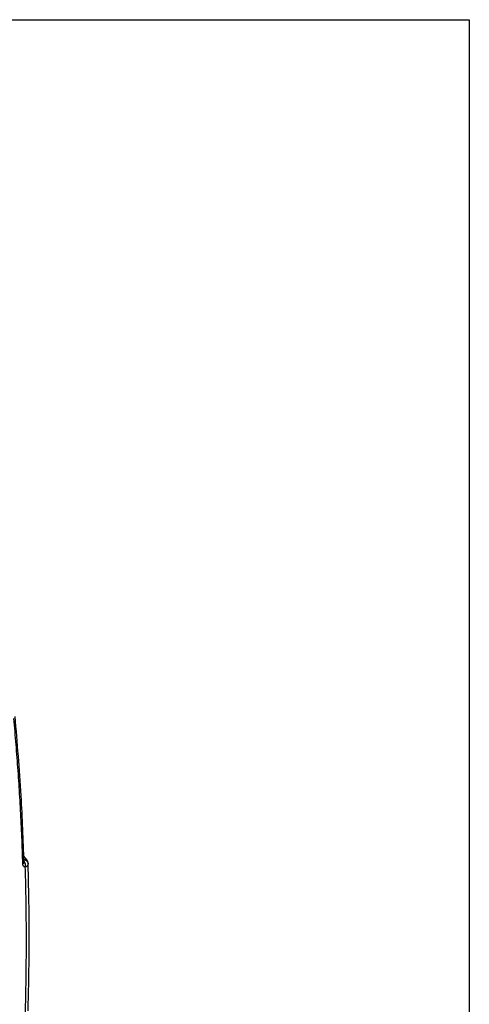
# Model space of a CAD drawing. Header units: millimetres. Extents: x 19 to 819, y 19 to 629.
# Tile 46 of 46: x 773 to 819, y 527 to 629. Entities that reach past the tile are written whole.
import ezdxf

# ---------------------------------------------------------------- set-up
doc = ezdxf.new("R2010")
doc.units = ezdxf.units.MM
doc.header["$LTSCALE"] = 3
doc.layers.add('TEXT', color=140, linetype='Continuous', lineweight=25)

msp = doc.modelspace()

# ---------------------------------------------------------------- linework, layer by layer
msp.add_line((773.619, 542.175), (773.325, 542.546))
at = {"flags": 128}
msp.add_lwpolyline([(773.763, 541.837), (773.752, 541.908), (773.75, 541.915)], dxfattribs=at)
for centre, radius, start, end in [((773.352, 541.756), 0.428, 21.7453, 89.80086), ((773.119, 541.951), 0.235, 296.01861, 359.287), ((772.971, 541.628), 0.539, 340.11289, 45.99048), ((773.349, 541.743), 0.42, 7.48579, 89.20619)]:
    msp.add_arc(centre, radius, start, end)
for points, knots in [([(773.222, 541.739), (773.207, 542.202), (773.177, 543.127), (773.122, 544.508), (773.061, 545.885), (772.991, 547.257), (772.915, 548.623), (772.83, 549.985), (772.738, 551.342), (772.639, 552.693), (772.532, 554.04), (772.418, 555.382), (772.336, 556.272), (772.295, 556.718)], [0, 0, 0, 0, 0.0909351, 0.1818546, 0.2727619, 0.3636606, 0.454554, 0.5454457, 0.6363392, 0.7272379, 0.8181453, 0.9090648, 1, 1, 1, 1]), ([(773.354, 541.916), (773.267, 544.213), (773.075, 549.291), (772.656, 554.219), (772.426, 556.916)], [0, 0, 0, 0, 0.4524797, 1, 1, 1, 1]), ([(773.304, 542.185), (773.336, 542.196), (773.397, 542.218), (773.502, 542.225), (773.593, 542.207), (773.625, 542.162), (773.636, 542.147)], [0, 0, 0, 0, 0.2228073, 0.4273836, 0.80156, 1, 1, 1, 1]), ([(773.477, 541.445), (773.46, 541.446), (773.424, 541.447), (773.376, 541.462), (773.333, 541.486), (773.284, 541.53), (773.236, 541.607), (773.227, 541.695), (773.222, 541.739)], [0, 0, 0, 0, 0.126228, 0.2504023, 0.3745766, 0.5008047, 0.7497555, 1, 1, 1, 1]), ([(773.765, 541.797), (773.764, 541.78), (773.763, 541.746), (773.751, 541.698), (773.735, 541.655), (773.714, 541.617), (773.682, 541.571), (773.632, 541.522), (773.56, 541.474), (773.504, 541.455), (773.477, 541.445)], [0, 0, 0, 0, 0.1151926, 0.2231646, 0.3235027, 0.4159529, 0.5003986, 0.6776777, 0.8441753, 1, 1, 1, 1]), ([(773.478, 526.199), (773.491, 526.669), (773.516, 527.607), (773.544, 529.01), (773.566, 530.409), (773.581, 531.803), (773.588, 533.193), (773.588, 534.579), (773.58, 535.961), (773.566, 537.339), (773.544, 538.712), (773.515, 540.081), (773.49, 540.991), (773.477, 541.445)], [0, 0, 0, 0, 0.0909342, 0.1818533, 0.2727607, 0.3636598, 0.4545538, 0.5454462, 0.6363402, 0.7272393, 0.8181467, 0.9090658, 1, 1, 1, 1]), ([(773.75, 541.914), (773.733, 541.972), (773.709, 542.051), (773.665, 542.119), (773.65, 542.142), (773.646, 542.146), (773.645, 542.148)], [0, 0, 0, 0, 0.6089717, 0.8304696, 0.9193556, 1, 1, 1, 1]), ([(773.764, 526.646), (773.805, 528.481), (773.885, 532.06), (773.876, 537.112), (773.799, 540.312), (773.763, 541.815)], [0, 0, 0, 0, 0.358138, 0.6986103, 1, 1, 1, 1])]:
    msp.add_open_spline(points, degree=3, knots=knots)
msp.add_open_spline([(773.763, 541.837), (773.764, 541.824), (773.765, 541.811), (773.765, 541.797)], degree=3)
at = {"layer": 'TEXT'}
for p, q in [((19.05, 628.65), (819.15, 628.65)), ((819.15, 628.65), (819.15, 19.05))]:
    msp.add_line(p, q, dxfattribs=at)

doc.saveas('drawing.dxf')
